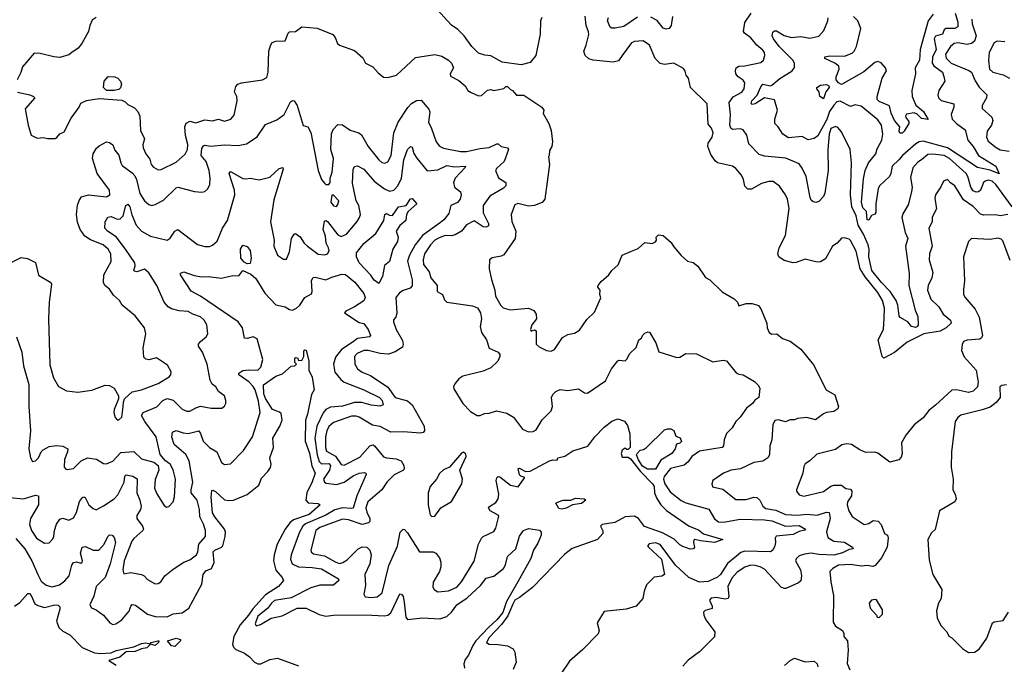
# Model space of a CAD drawing. Extents: x 1493970 to 1595317, y 729910 to 844791.
# Tile 148 of 256: x 1530930 to 1537442, y 783231 to 787492. Entities that reach past the tile are written whole.
import ezdxf

# ---------------------------------------------------------------- set-up
doc = ezdxf.new("R2010")
doc.units = 0

msp = doc.modelspace()

# ---------------------------------------------------------------- linework, layer by layer
at = {"layer": '0CON10XD'}
for points in [[(1534384.2, 787505.8), (1534374.2, 787485), (1534372.4, 787397.6), (1534343.8, 787255), (1534305, 787208.8), (1534245.9, 787194.1), (1534120.7, 787210.7), (1534045, 787252.5), (1534007, 787257), (1533965, 787271.2), (1533921.2, 787315), (1533870, 787385), (1533827.3, 787427.3), (1533785, 787455.7), (1533758.6, 787485), (1533649.5, 787605)], [(1531435, 787506.7), (1531410.3, 787489.7), (1531394.4, 787455), (1531385.5, 787414.5), (1531341.2, 787335), (1531316.6, 787303.4), (1531275.6, 787274.4), (1531255, 787260.8), (1531195, 787242.9), (1531155, 787245.8), (1531065, 787268.8), (1531025, 787270), (1530948.3, 787181.7), (1530937.7, 787142.3), (1530914, 787095)], [(1537464.7, 786205.3), (1537415, 786196), (1537385, 786203.3), (1537305, 786200), (1537285, 786206.1), (1537235, 786257.3), (1537171.7, 786301.7), (1537115, 786393.3), (1537085, 786413.3), (1537065, 786435.6), (1537039.2, 786425), (1537022.7, 786387.3), (1536985.6, 786334.4), (1536982.4, 786312.4), (1536992.7, 786242.7), (1536964.1, 786185.9), (1536963.6, 786155), (1536943.1, 786115), (1536963.4, 785995), (1536946.8, 785945), (1536943.9, 785905), (1536968.9, 785821.1), (1536962.5, 785785), (1536937.1, 785735), (1536933.3, 785703.3), (1536955.6, 785645), (1537008.5, 785595), (1537036.9, 785545), (1537085.7, 785505), (1537090, 785485), (1537056.7, 785455), (1537016.5, 785433.5), (1536908.6, 785415), (1536799.6, 785360.4), (1536715, 785292.5), (1536645, 785254.7), (1536633.9, 785265), (1536608.4, 785375), (1536642.1, 785445), (1536648, 785518), (1536648.7, 785585), (1536635, 785635.5), (1536605, 785688.6), (1536521.8, 785791.8), (1536488, 785845), (1536462.2, 785962.2), (1536425, 786032), (1536415, 786040.8), (1536385, 786050), (1536365, 786047.5), (1536336.2, 786015), (1536305, 785994.3), (1536258.8, 785911.2), (1536225, 785890.6), (1536205, 785890), (1536125, 785909.2), (1536065, 785887.1), (1536045, 785885.7), (1535985, 785901.2), (1535950, 785925), (1535944, 785945), (1535952.9, 785985), (1535993.5, 786065), (1536018.2, 786245), (1536008.6, 786305), (1535995.6, 786335), (1535955, 786392.5), (1535913, 786423), (1535885, 786422.5), (1535835, 786408.9), (1535768.8, 786371.2), (1535745, 786372), (1535725, 786392.5), (1535717.1, 786435), (1535702.5, 786465), (1535665, 786507.5), (1535645, 786523.8), (1535545, 786546), (1535528.3, 786558.3), (1535501.8, 786601.8), (1535480, 786655), (1535483.8, 786675), (1535509.7, 786715), (1535515.3, 786745), (1535505.4, 786775), (1535482.3, 786802.3), (1535477.1, 786935), (1535366.2, 787045), (1535352.5, 787105), (1535337.5, 787125), (1535331.7, 787151.7), (1535319.5, 787169.5), (1535255, 787204.2), (1535195, 787196.2), (1535165, 787202.5), (1535133.5, 787235), (1535094.6, 787324.6), (1535052.2, 787352.2), (1534995, 787348.2), (1534975, 787338.5), (1534914.7, 787255.3), (1534889.2, 787220.8), (1534855, 787211.9), (1534722, 787225), (1534694.4, 787234.4), (1534669.5, 787255), (1534660, 787285), (1534675.8, 787324.2), (1534693.3, 787395), (1534692, 787412), (1534675.5, 787455), (1534668.8, 787515)], [(1535015, 787510), (1534925, 787448.2), (1534867.1, 787437.1), (1534845, 787436.7), (1534835, 787442.9), (1534817.4, 787485), (1534825, 787506.2)], [(1535246.8, 787513.2), (1535238.8, 787455), (1535225.3, 787434.7), (1535205, 787430.4), (1535186.5, 787436.5), (1535145, 787487.1), (1535105, 787509.3)], [(1537494.3, 786255), (1537385, 786402.9), (1537360.9, 786425), (1537335, 786431.6), (1537315.3, 786424.7), (1537304.6, 786415), (1537293.5, 786386.5), (1537285, 786365.8), (1537271.2, 786355), (1537255, 786352.3), (1537235, 786361.2), (1537219.2, 786385), (1537201, 786455), (1537190.2, 786475), (1537078.6, 786575), (1537044.1, 786594.1), (1536966, 786604), (1536935, 786600.4), (1536895, 786565.6), (1536868.7, 786551.3), (1536837.2, 786512.8), (1536820.5, 786449.5), (1536831.5, 786385), (1536827.5, 786355), (1536805, 786268.8), (1536770.7, 786209.3), (1536764.6, 786185), (1536786.2, 786086.2), (1536804.4, 786045), (1536788.8, 785995), (1536812.8, 785815), (1536811.2, 785735), (1536852.5, 785572.5), (1536870.2, 785529.8), (1536872.5, 785475), (1536866.7, 785463.3), (1536855, 785458.2), (1536827.1, 785465), (1536804.4, 785495), (1536752.7, 785522.7), (1536745.3, 785535.3), (1536737.7, 785605), (1536725.8, 785635.8), (1536687.4, 785695), (1536628.9, 785755), (1536565, 785833.6), (1536545.2, 785925.2), (1536546.9, 785975), (1536541.2, 786005), (1536510.6, 786075), (1536475.1, 786135), (1536462.2, 786195), (1536433.9, 786255), (1536425.2, 786335), (1536430, 786545), (1536422.7, 786635), (1536365, 786750), (1536340.7, 786780.7), (1536325, 786785.3), (1536295, 786773.5), (1536282.4, 786735), (1536274.8, 786634.8), (1536277.6, 786495), (1536255.2, 786345), (1536245, 786322.7), (1536215, 786291.1), (1536195, 786283.2), (1536177.4, 786287.4), (1536165, 786299.2), (1536157.9, 786317.9), (1536131.9, 786455), (1536105, 786511.8), (1536085, 786539.6), (1535996.2, 786576.2), (1535855, 786590.5), (1535820.4, 786600.4), (1535752.4, 786672.4), (1535738.1, 786728.1), (1535714.5, 786764.5), (1535695, 786770), (1535645, 786766.4), (1535632.5, 786775), (1535626.3, 786795), (1535631.3, 786865), (1535621.9, 786945), (1535647.5, 786982.5), (1535705, 787012.8), (1535720.2, 787035), (1535724.7, 787075), (1535715, 787091.5), (1535680.5, 787115), (1535665.4, 787135), (1535663.1, 787155), (1535668.9, 787175), (1535685, 787186.1), (1535725, 787188.2), (1535830.9, 787209.1), (1535848.1, 787225), (1535857.5, 787255), (1535855.4, 787275), (1535845, 787291.1), (1535804.4, 787324.4), (1535765, 787371.5), (1535723.3, 787403.3), (1535716.7, 787415), (1535726.3, 787473.7), (1535767.5, 787535)], [(1537115.8, 787535), (1537134.2, 787475), (1537133.3, 787445), (1537115.2, 787434.8), (1537055, 787433.8), (1537044.7, 787425.3), (1537033.1, 787396.9), (1536987.1, 787382.9), (1536976.7, 787365), (1536990, 787295), (1536965.6, 787245), (1536964.1, 787205), (1536975, 787188.3), (1537031.8, 787145), (1537042.3, 787117.7), (1537048.6, 787085), (1537008.2, 787025), (1537001.5, 786995), (1537006.5, 786975), (1537025, 786957.5), (1537106.9, 786936.9), (1537108.2, 786915), (1537089.7, 786865), (1537097.1, 786835), (1537125, 786806.2), (1537182.2, 786765), (1537200.6, 786695), (1537235.9, 786655), (1537270.3, 786595), (1537385, 786523.8), (1537406.6, 786473.4), (1537347.5, 786497.5), (1537265, 786514.2), (1537065, 786644.9), (1536905, 786688.6), (1536879.4, 786685), (1536857.4, 786672.6), (1536767.5, 786595), (1536745, 786565.9), (1536699.4, 786525), (1536691.5, 786475), (1536682.2, 786455), (1536615.4, 786395), (1536606.7, 786373.3), (1536592.9, 786275), (1536592.9, 786217.1), (1536585, 786206.2), (1536562.3, 786197.7), (1536545, 786166.7), (1536535, 786168.8), (1536529.2, 786225), (1536505, 786248.8), (1536498.2, 786285), (1536509.5, 786440.5), (1536521.2, 786495), (1536543.8, 786546.2), (1536591.4, 786605), (1536601.3, 786638.7), (1536631.2, 786695), (1536637.3, 786735), (1536630.4, 786795), (1536605, 786829.4), (1536495, 786920), (1536455, 786929.2), (1536425, 786918.1), (1536355, 786954.6), (1536335, 786948.8), (1536313.1, 786926.9), (1536285.7, 786884.3), (1536268.3, 786831.7), (1536208.2, 786725), (1536185, 786706), (1536145, 786698.8), (1536105, 786720), (1536015, 786711.2), (1535976.1, 786736.1), (1535946.7, 786785), (1535924, 786805), (1535924.4, 786835), (1535941.5, 786895), (1535922.2, 786962.2), (1535855, 786975.2), (1535795, 786937.1), (1535775, 786932.6), (1535768.2, 786938.2), (1535771, 786955), (1535806.3, 786993.7), (1535831.3, 787048.7), (1535845, 787065.4), (1535895, 787055.5), (1535905, 787058.8), (1535956.2, 787103.8), (1536037.5, 787155), (1536054.5, 787175.5), (1536054.5, 787205), (1536042.1, 787225), (1535951.6, 787315), (1535914.6, 787365), (1535906.5, 787385), (1535910, 787410), (1535921.1, 787418.9), (1535935, 787418.9), (1535985, 787388.2), (1536035, 787374.2), (1536095, 787381.7), (1536155, 787370.5), (1536215, 787382.8), (1536248.3, 787421.7), (1536274.1, 787485), (1536277.1, 787505)], [(1536971.3, 787528.7), (1536938.6, 787485), (1536884.7, 787295), (1536880.4, 787225), (1536851.9, 787175), (1536854.6, 787135), (1536828.9, 787025), (1536831.6, 786985), (1536857, 786927), (1536906.2, 786885), (1536937.5, 786832.5), (1536895, 786839.7), (1536865, 786867.5), (1536845, 786876), (1536795, 786866.9), (1536788.5, 786855), (1536790.8, 786845), (1536809.5, 786819.5), (1536810.8, 786805), (1536778.6, 786755), (1536765, 786742.9), (1536751.4, 786741.4), (1536747.2, 786755), (1536751.2, 786785), (1536715.5, 786825), (1536694.4, 786875), (1536683, 786923), (1536615, 786951.1), (1536601.3, 786965), (1536601.1, 786985), (1536634.2, 787105), (1536662.9, 787155), (1536655, 787174.4), (1536626.6, 787206.6), (1536605.6, 787215.6), (1536585, 787209.5), (1536511.5, 787148.5), (1536365, 787064.5), (1536344.1, 787074.1), (1536330, 787095), (1536330.3, 787115), (1536350, 787165), (1536347.2, 787185), (1536320.9, 787205), (1536254.5, 787235), (1536255, 787246), (1536287.4, 787252.6), (1536385, 787250.2), (1536435, 787271.9), (1536449.7, 787285), (1536463.4, 787315), (1536492.2, 787435), (1536472.4, 787485), (1536445, 787514.3)], [(1537227.3, 787495), (1537230, 787465), (1537255.2, 787385), (1537245, 787350.9), (1537225, 787335.3), (1537195, 787328.4), (1537135, 787338.3), (1537109.4, 787335), (1537085, 787314.7), (1537053.7, 787265), (1537057.6, 787237.6), (1537090.9, 787205), (1537207.3, 787157.3), (1537224.4, 787145), (1537248.6, 787088.6), (1537275, 787045.8), (1537325.7, 786995), (1537324, 786975), (1537296, 786925), (1537295.8, 786905), (1537358.8, 786848.8), (1537366.2, 786825), (1537357.7, 786795), (1537328.2, 786755), (1537322.7, 786715), (1537335, 786690), (1537387.6, 786647.6), (1537415, 786631.3), (1537473.1, 786623.1)], [(1532577.3, 787285), (1532587.9, 787322.1), (1532599.5, 787340.5), (1532625, 787350.2), (1532685, 787353.1), (1532705, 787403.3), (1532715, 787412), (1532755, 787414.2), (1532795, 787445.5), (1532896.3, 787436.3), (1533001.2, 787395), (1533015.6, 787375.6), (1533031.2, 787335), (1533045, 787324), (1533145, 787288.8), (1533199.1, 787239.1), (1533216.7, 787205), (1533265, 787180), (1533300.2, 787140.2), (1533335, 787111.9), (1533365, 787110.6), (1533422.5, 787125), (1533547.9, 787242.1), (1533675, 787262.5), (1533720.7, 787250.7), (1533765.5, 787225.5), (1533786.7, 787205), (1533798.8, 787175), (1533777.5, 787135), (1533780, 787120), (1533835, 787090), (1533875.9, 787055.9), (1533893.3, 787025), (1533915, 787010), (1533965, 786990), (1533985, 786991.2), (1534023.9, 787026.1), (1534045, 787030), (1534066.1, 787023.9), (1534131.7, 787038.3), (1534145, 787050), (1534155, 787050), (1534175, 787030), (1534190, 787025), (1534215, 786992.5), (1534263.9, 786993.9), (1534382.5, 786915), (1534396.7, 786895), (1534393, 786873), (1534430, 786805), (1534445, 786760), (1534453.8, 786685), (1534450, 786655), (1534433, 786627), (1534432.5, 786595), (1534426.7, 786585), (1534433.8, 786535), (1534403.3, 786305), (1534385, 786283.3), (1534335, 786262.9), (1534295, 786258.6), (1534225, 786276.7), (1534205, 786268), (1534180.6, 786205), (1534185, 786157.5), (1534210.8, 786095), (1534206.9, 786045), (1534131.7, 785938.3), (1534115, 785928.5), (1534055, 785918), (1534037.5, 785905), (1534034.6, 785845), (1534049.6, 785775), (1534072, 785705), (1534076.2, 785665), (1534112.4, 785602.4), (1534127.7, 785587.7), (1534173.8, 785573.8), (1534295, 785585.7), (1534329.1, 785569.1), (1534345.8, 785545), (1534348, 785515), (1534316.2, 785475), (1534307.5, 785445), (1534313.6, 785433.6), (1534335, 785442.5), (1534345.9, 785435.9), (1534345, 785346.7), (1534365, 785329.4), (1534414.7, 785304.7), (1534445, 785300), (1534467, 785313), (1534519.7, 785390.3), (1534555, 785410.8), (1534599.7, 785420.3), (1534631.2, 785438.8), (1534680.5, 785509.5), (1534731.1, 785558.9), (1534773.6, 785653.6), (1534766, 785675), (1534768, 785705), (1534753.1, 785723.1), (1534755.6, 785735), (1534775, 785762.5), (1534826.9, 785805), (1534845.8, 785835), (1534887.4, 785872.6), (1534913.4, 785936.6), (1534975, 785962.5), (1535021.1, 785978.9), (1535065, 786020), (1535113.6, 786013.6), (1535135, 786023.3), (1535142.5, 786035), (1535140, 786055), (1535155, 786070), (1535185.9, 786065.9), (1535239.3, 786019.3), (1535255, 785990), (1535304.3, 785934.3), (1535346.4, 785896.4), (1535385, 785886.7), (1535415, 785862.5), (1535465, 785787.5), (1535495, 785772.5), (1535575, 785693.3), (1535655, 785646.7), (1535677.5, 785625), (1535685, 785600), (1535735, 785616.7), (1535775, 785616.7), (1535815, 785603.3), (1535831.7, 785581.7), (1535871.2, 785485), (1535874, 785455), (1535886.7, 785425), (1535905, 785413.8), (1535937.5, 785415), (1535974.3, 785384.3), (1536025, 785367.5), (1536095, 785314), (1536179.7, 785209.7), (1536262.5, 785045), (1536321.2, 785011.2), (1536345.7, 784934.3), (1536339.7, 784920.3), (1536315, 784902.5), (1536265, 784896), (1536245, 784887.5), (1536192.7, 784847.3), (1536135, 784863.3), (1536073.6, 784856.4), (1536055, 784847.5), (1536025, 784847.5), (1535995, 784833.8), (1535945, 784846.2), (1535925, 784842.5), (1535910, 784815), (1535903.1, 784715), (1535891.1, 784675), (1535888.6, 784615), (1535878, 784595), (1535845.4, 784574.6), (1535785, 784565.7), (1535697.9, 784522.1), (1535635, 784514.3), (1535585, 784494), (1535513.8, 784445), (1535506.7, 784425), (1535512.5, 784405), (1535579.7, 784389.7), (1535665, 784321.4), (1535735, 784319.6), (1535784.1, 784335.9), (1535804.1, 784334.1), (1535825, 784316.5), (1535845.7, 784275.7), (1535865, 784260), (1535930.1, 784250.1), (1535995, 784220.6), (1536073, 784217), (1536135, 784223.3), (1536205, 784217.7), (1536265, 784237.3), (1536283.3, 784233.3), (1536290, 784195), (1536265.5, 784105.5), (1536275, 784070), (1536314.7, 784044.7), (1536385, 784037.5), (1536437.5, 784005), (1536442.5, 783995), (1536415, 783990.8), (1536371.3, 783968.7), (1536315, 783951.4), (1536215, 783956.2), (1536165, 783964.7), (1536120.9, 783959.1), (1536085, 783947.1), (1536065, 783928.1), (1536060.8, 783915), (1536092.7, 783855), (1536100, 783815), (1536096.7, 783783.3), (1536080.6, 783769.4), (1535997.6, 783732.4), (1535985, 783731.5), (1535965, 783740.9), (1535855, 783859.4), (1535826.2, 783876.2), (1535795, 783884.7), (1535764.2, 783885.8), (1535725, 783872), (1535675, 783839.3), (1535640.5, 783800.5), (1535613.5, 783745), (1535618.9, 783681.1), (1535614.5, 783665.5), (1535595, 783661.5), (1535535, 783671.8), (1535502.5, 783667.5), (1535492.7, 783655), (1535509.5, 783615), (1535509.5, 783600.5), (1535463.2, 783586.8), (1535452.5, 783575), (1535454.4, 783555), (1535468.1, 783525), (1535528.2, 783445), (1535525, 783411.4), (1535425.8, 783314.2), (1535351.7, 783258.3), (1535315, 783218)], [(1537445, 787345.6), (1537395, 787350.8), (1537375, 787340), (1537341.9, 787275), (1537336.8, 787223.2), (1537343.9, 787165), (1537365.3, 787145.3), (1537435, 787127.8), (1537475, 787105.7)], [(1530915, 787012.9), (1530997.5, 786995), (1531022.5, 786985), (1531030, 786975), (1530967, 786903), (1530986.2, 786795), (1531005, 786730), (1531045, 786710), (1531085, 786713.3), (1531115, 786706.7), (1531165, 786707.5), (1531175, 786712.5), (1531195, 786737.5), (1531225, 786750), (1531269.7, 786840.3), (1531324.2, 786915), (1531335, 786940), (1531371.6, 786958.4), (1531455, 786970.9), (1531605, 786959.7), (1531628.3, 786948.3), (1531645, 786930.8), (1531689.8, 786909.8), (1531710.6, 786885), (1531724.5, 786855), (1531729.6, 786759.6), (1531755.4, 786705), (1531745.3, 786665), (1531746.8, 786645), (1531764.6, 786605), (1531790, 786570), (1531800.5, 786535), (1531815, 786517.1), (1531845, 786500.8), (1531865, 786502.9), (1531965, 786549.5), (1532025, 786604.2), (1532040, 786635), (1532042.2, 786667.8), (1532026.6, 786726.6), (1532022.3, 786785), (1532030.7, 786809.3), (1532055, 786822.4), (1532095, 786811.4), (1532155, 786829.9), (1532205.3, 786824.7), (1532245, 786834.4), (1532285, 786822.5), (1532327.5, 786835), (1532348.8, 786861.2), (1532368.8, 786955), (1532366.7, 786985), (1532350, 787015), (1532359.3, 787050.7), (1532372.5, 787065), (1532397.5, 787075), (1532535, 787094.7), (1532565, 787110), (1532573.9, 787146.1), (1532577.3, 787285)], [(1531505, 787023.2), (1531483.5, 787045), (1531489.1, 787085), (1531515, 787116.9), (1531558.8, 787115), (1531578.6, 787105), (1531596.5, 787085), (1531602.7, 787065), (1531597.3, 787042.7), (1531585, 787031.5), (1531555, 787024.7), (1531505, 787023.2)], [(1536245, 786968.1), (1536221.2, 786985), (1536217.7, 787015), (1536200.8, 787035), (1536201.2, 787045), (1536225, 787058.9), (1536265, 787064.2), (1536281.3, 787055), (1536283.5, 787045), (1536261.6, 787015), (1536245, 786968.1)], [(1530855, 785877.5), (1530940.7, 785919.3), (1530982.5, 785912.5), (1531035, 785886.7), (1531055, 785803.3), (1531135.6, 785755.6), (1531141.2, 785745), (1531124.6, 785625), (1531119.6, 785515), (1531130.3, 785210.3), (1531154, 785125), (1531186.4, 785066.4), (1531238.8, 785038.8), (1531315, 785029.2), (1531407, 785043), (1531495, 785076), (1531525, 785073.8), (1531555.9, 785055.9), (1531583.8, 785005), (1531583.8, 784985), (1531555.7, 784915), (1531553.1, 784895), (1531561.7, 784861.7), (1531575, 784846.7), (1531585, 784846.2), (1531605, 784863.8), (1531614.3, 784935.7), (1531615.7, 784964.3), (1531624.2, 784985.8), (1531675, 785031.2), (1531735, 785046.2), (1531845, 785087.1), (1531919.5, 785130.5), (1531930.6, 785145), (1531930.9, 785165), (1531907.6, 785207.6), (1531835, 785256.2), (1531785, 785243.3), (1531765, 785247.5), (1531751.7, 785261.7), (1531746.1, 785323.9), (1531763.8, 785415), (1531756.1, 785456.1), (1531693.9, 785533.9), (1531606.7, 785605), (1531590, 785635), (1531551.4, 785671.4), (1531525, 785710), (1531494, 785735), (1531484.3, 785754.3), (1531487.1, 785805), (1531535.3, 785894.7), (1531533.3, 785945), (1531515, 785975.8), (1531482.9, 786005), (1531397.4, 786037.4), (1531361.7, 786061.7), (1531329.7, 786105), (1531313.4, 786153.4), (1531305.3, 786205), (1531313.2, 786266.8), (1531323, 786297), (1531339.8, 786320.2), (1531385, 786334.6), (1531505, 786322.1), (1531525.5, 786335), (1531524.6, 786365), (1531442.7, 786475), (1531412.1, 786575), (1531416.5, 786605), (1531437.5, 786642.5), (1531455, 786658), (1531505, 786684), (1531525, 786680.8), (1531546, 786665), (1531558.8, 786628.8), (1531586.6, 786596.6), (1531598.5, 786545), (1531608.5, 786528.5), (1531675, 786479.1), (1531690.9, 786460.9), (1531703.1, 786435), (1531725, 786344.4), (1531755, 786295.6), (1531785, 786270), (1531805, 786264.4), (1531825, 786269.5), (1531881.2, 786298.8), (1531965, 786380.8), (1531975, 786384.3), (1532086.4, 786356.4), (1532135, 786351.9), (1532155, 786355.8), (1532175, 786374.2), (1532187.3, 786402.7), (1532190, 786445), (1532182.7, 786495), (1532162.5, 786555), (1532131.1, 786595), (1532135, 786641.2), (1532145, 786658.5), (1532155, 786663.6), (1532195, 786655.6), (1532285, 786664), (1532375, 786661.6), (1532429.1, 786670.9), (1532501, 786719), (1532555, 786799.4), (1532629.7, 786830.3), (1532679.2, 786865), (1532720.3, 786949.7), (1532735, 786958.1), (1532745.6, 786955), (1532765.4, 786925), (1532805, 786793.8), (1532835, 786783.3), (1532855, 786746.2), (1532904.8, 786494.8), (1532925, 786436), (1532945, 786411.2), (1532955, 786403.3), (1532975, 786402.5), (1532983.3, 786416.7), (1532982.9, 786445), (1532995.6, 786485), (1533006, 786575), (1532987.5, 786635), (1532992.5, 786737.5), (1533002.8, 786767.2), (1533035, 786800), (1533065, 786797.8), (1533115, 786762.2), (1533173.3, 786743.3), (1533190.8, 786730.8), (1533235, 786654.3), (1533305, 786565.8), (1533325, 786548.6), (1533345, 786543.1), (1533365, 786552.5), (1533386.7, 786595), (1533404.2, 786745), (1533432.1, 786815), (1533497.6, 786912.4), (1533521.7, 786938.3), (1533555, 786957.5), (1533585, 786960.9), (1533635, 786901.1), (1533643.2, 786883.2), (1533633.9, 786815), (1533654.1, 786774.1), (1533684.3, 786684.3), (1533706.9, 786656.9), (1533733.1, 786643.1), (1533845, 786620.4), (1533885, 786620.3), (1533975, 786641.2), (1534035, 786646.8), (1534085, 786672.4), (1534095, 786671.6), (1534115, 786654), (1534155, 786645.4), (1534163.3, 786635), (1534135, 786554.3), (1534085, 786511.4), (1534076.7, 786495), (1534096.4, 786446.4), (1534144.5, 786415), (1534145.5, 786395), (1534130.7, 786379.3), (1534038.8, 786325), (1533995.3, 786264.7), (1533994.7, 786215), (1534031.4, 786145), (1534030.8, 786129.2), (1534015, 786121.5), (1533995, 786122.5), (1533935, 786161.8), (1533884.1, 786135.9), (1533852.8, 786095), (1533810.2, 786069.8), (1533785, 786063), (1533743.3, 786065), (1533705, 786051.1), (1533675, 786034.6), (1533646.5, 786005), (1533607.6, 785945), (1533597.5, 785905), (1533601.6, 785875), (1533637.2, 785825), (1533649.1, 785785), (1533690, 785735), (1533691.2, 785695), (1533727.1, 785675), (1533739.4, 785639.4), (1533754.6, 785624.6), (1533925, 785601.3), (1533957.1, 785587.1), (1533976.6, 785555), (1533985.2, 785515), (1533976.3, 785465), (1533983.3, 785425), (1534017.8, 785375), (1534035, 785320), (1534095, 785294), (1534105, 785280), (1534105.4, 785265), (1534092.9, 785235), (1534045, 785190.7), (1533995, 785168.8), (1533860.5, 785135), (1533835, 785118.3), (1533808, 785085), (1533800, 785065), (1533802.2, 785052.2), (1533861.1, 784955), (1533911.7, 784901.7), (1533956.1, 784876.1), (1533975.4, 784874.6), (1534005, 784889.2), (1534035, 784890), (1534082.6, 784907.4), (1534151.5, 784891.5), (1534194.7, 784864.7), (1534255, 784785.8), (1534295, 784767.5), (1534325, 784769.2), (1534345, 784781.2), (1534385, 784848), (1534445, 784906.7), (1534454, 784935), (1534448, 784995), (1534455.8, 785015), (1534474.6, 785035.4), (1534505, 785048.6), (1534555, 785041.5), (1534625, 785051.4), (1534665, 785026.2), (1534685, 785023.8), (1534805, 785105.5), (1534842.9, 785185), (1534885, 785236.7), (1534895, 785242.5), (1534935, 785237.5), (1534945, 785247.5), (1534966, 785285), (1535007.5, 785325), (1535024.2, 785375.8), (1535043.3, 785386.7), (1535048.8, 785405), (1535065, 785420), (1535085, 785428.8), (1535095, 785426.2), (1535136.2, 785356.2), (1535155.8, 785295.8), (1535275, 785260), (1535295, 785261.2), (1535335, 785286), (1535405, 785283.3), (1535515, 785230.8), (1535582, 785242), (1535605, 785236), (1535668.7, 785158.7), (1535685, 785149.2), (1535715, 785143.8), (1535789.5, 785099.5), (1535816, 785075), (1535824.2, 785055), (1535818.9, 784995), (1535792.2, 784977.8), (1535775.5, 784954.5), (1535737.5, 784925), (1535695.7, 784865), (1535666.9, 784835), (1535642.9, 784795), (1535604.1, 784755.9), (1535588.5, 784715), (1535584.5, 784675.5), (1535576, 784665), (1535425, 784640.5), (1535375.6, 784605), (1535350.1, 784569.9), (1535325, 784547.7), (1535234.6, 784525), (1535191.7, 784471.7), (1535187.6, 784455), (1535195.8, 784425), (1535231.7, 784371.7), (1535304.8, 784314.8), (1535335, 784298.7), (1535486.6, 784256.6), (1535525, 784192.1), (1535552.5, 784172.5), (1535585, 784170), (1535695, 784190.6), (1535855, 784185.9), (1535905, 784179.1), (1535995, 784144), (1536085, 784147.5), (1536127.1, 784125), (1536123.3, 784116.7), (1536085, 784109.8), (1536045, 784088.9), (1535932.8, 784077.2), (1535926, 784065), (1535929.2, 784035), (1535924.3, 784015), (1535910, 783985), (1535896.4, 783973.6), (1535725, 783978.7), (1535700.2, 783969.8), (1535670, 783945), (1535612, 783898), (1535565, 783825.4), (1535545, 783806.5), (1535482.2, 783777.8), (1535425, 783773.2), (1535355.5, 783805.5), (1535267.1, 783887.1), (1535165, 784023.8), (1535135, 784033.9), (1535092, 784028), (1535082.9, 784015), (1535087.5, 784005), (1535174.3, 783925), (1535193.3, 783825), (1535175.7, 783814.3), (1535125, 783806.2), (1535074.5, 783755.5), (1535058.9, 783715), (1535050.6, 783665), (1535006.7, 783615), (1534940, 783595), (1534795, 783580.8), (1534748.9, 783505), (1534761.2, 783455), (1534755, 783433.3)], [(1530910, 785395), (1530943.8, 785295), (1530955.4, 785205), (1530990.6, 785080.6), (1530990.6, 784935), (1531001.1, 784775), (1530991.1, 784655), (1531002, 784595), (1531015, 784572.5), (1531035, 784576.2), (1531054, 784595), (1531071.9, 784635), (1531085, 784648.6), (1531125, 784670.8), (1531172.7, 784677.3), (1531215, 784674), (1531248, 784655), (1531247.1, 784635), (1531227.5, 784585), (1531224.2, 784535), (1531235, 784520), (1531245, 784518), (1531285, 784526.2), (1531336.7, 784575), (1531377.5, 784595), (1531438, 784588), (1531485, 784558.8), (1531505, 784556), (1531545, 784573.3), (1531598, 784632), (1531685, 784636.6), (1531735, 784588.5), (1531817.4, 784567.4), (1531846.2, 784545), (1531849.5, 784515), (1531826.4, 784453.6), (1531820.8, 784395), (1531836.8, 784356.8), (1531885, 784280), (1531900.7, 784270.7), (1531916.4, 784273.6), (1531944.1, 784305.9), (1531953.1, 784336.9), (1531961.1, 784455), (1531945, 784516.7), (1531925, 784553.3), (1531895, 784576.7), (1531858.7, 784618.7), (1531831.8, 784735), (1531756.6, 784835), (1531735.4, 784875), (1531746.9, 784895), (1531837.1, 784932.9), (1531877.1, 784975), (1531905, 784987.6), (1531945, 784976.1), (1532005, 784917.3), (1532035, 784904.6), (1532056.2, 784905), (1532095, 784927.3), (1532125, 784936.4), (1532195.7, 784924.3), (1532255, 784923.8), (1532267.5, 784925), (1532285, 784937.5), (1532293.3, 784955), (1532293.8, 784975), (1532283.8, 785005), (1532245.4, 785035.4), (1532226.9, 785065), (1532203.2, 785083.2), (1532188.8, 785108.8), (1532170.8, 785215), (1532140, 785295), (1532112.9, 785335), (1532112.4, 785347.6), (1532125, 785364.3), (1532164.2, 785395), (1532174.4, 785415), (1532167.5, 785475), (1532149.1, 785505), (1532125, 785527.5), (1532075, 785544.6), (1532045, 785563.9), (1531985, 785566.8), (1531935, 785581.1), (1531912, 785595), (1531885.5, 785625.5), (1531837.4, 785735), (1531785, 785818.9), (1531755, 785843.8), (1531705, 785824.8), (1531689.5, 785829.5), (1531685.5, 785835), (1531692.9, 785865), (1531690.8, 785885), (1531630.9, 785975), (1531567.8, 786057.8), (1531510, 786095), (1531492.3, 786115), (1531495.4, 786155), (1531512.1, 786187.9), (1531535, 786191.5), (1531575, 786173.5), (1531595, 786175.6), (1531614.6, 786195.4), (1531631.2, 786265), (1531645, 786273.3), (1531658.6, 786255), (1531672.4, 786202.4), (1531701.1, 786135), (1531736, 786095), (1531795, 786062), (1531905, 786034.3), (1531925, 786048), (1531955, 786094.2), (1531975.7, 786105.7), (1532105, 786005.6), (1532155, 785992.9), (1532185, 785993.1), (1532205, 786001.4), (1532235, 786029.2), (1532271.1, 786115), (1532304.6, 786165), (1532353.5, 786335), (1532350.4, 786365), (1532316, 786475), (1532325, 786489.2), (1532405, 786442.9), (1532425, 786439.2), (1532455, 786444), (1532514.1, 786434.1), (1532585, 786451.9), (1532645, 786507.5), (1532670, 786515), (1532672.5, 786505), (1532611.5, 786301.5), (1532588.2, 786155), (1532612.5, 786035), (1532610, 785995), (1532635, 785936.7), (1532675, 785908.8), (1532695, 785910), (1532715, 785957.5), (1532728.1, 786045), (1532745, 786073.8), (1532755, 786078), (1532785, 786057.1), (1532811.5, 786015), (1532834.4, 785994.4), (1532905, 785943.3), (1532945, 785937.1), (1532965.6, 785945), (1532976.2, 785965), (1532972.5, 785985), (1532956.1, 786015), (1532951.9, 786061.9), (1532937.1, 786105), (1532945, 786160), (1532955, 786164), (1532965, 786157.8), (1533035, 786069.2), (1533055, 786058.4), (1533091.2, 786075), (1533162.2, 786157.8), (1533177.6, 786185), (1533182.9, 786205), (1533171.8, 786265), (1533154.8, 786295), (1533131.2, 786411.2), (1533135, 786502.5), (1533145, 786521.2), (1533165, 786526), (1533205, 786504.2), (1533274.5, 786425), (1533343.1, 786375), (1533375, 786359.5), (1533405, 786365.6), (1533430.4, 786395), (1533454.7, 786445), (1533470, 786565), (1533495, 786633.8), (1533515, 786654), (1533525, 786648.8), (1533537.1, 786607.1), (1533556.6, 786576.6), (1533625, 786493.5), (1533695, 786499.7), (1533755, 786528.8), (1533805, 786520.4), (1533877.5, 786525), (1533876.4, 786515), (1533809.2, 786445), (1533798.8, 786415), (1533806, 786385), (1533845.6, 786355), (1533850.6, 786335), (1533842.2, 786305), (1533825.4, 786284.6), (1533781.4, 786265), (1533767.9, 786212.1), (1533735, 786170), (1533712, 786152), (1533595, 786064.7), (1533545.6, 786004.4), (1533508.4, 785935), (1533495.7, 785895), (1533525, 785772.5), (1533526.1, 785733.9), (1533512.3, 785717.7), (1533466.9, 785703.1), (1533442.6, 785687.4), (1533417.1, 785655), (1533423.3, 785555), (1533416.7, 785525), (1533402.5, 785507.5), (1533402.5, 785495), (1533419.5, 785445), (1533461.5, 785371.5), (1533466.9, 785345), (1533461.7, 785328.3), (1533412.8, 785297.2), (1533368.1, 785281.9), (1533313.5, 785286.5), (1533235, 785306.3), (1533205, 785305.9), (1533161.4, 785285), (1533143.5, 785265), (1533147.1, 785215), (1533164.5, 785185), (1533195, 785162.9), (1533250.4, 785140.4), (1533363.6, 785063.6), (1533413.8, 784995), (1533495, 784972.4), (1533525, 784946.3), (1533604.4, 784805), (1533608.1, 784775), (1533597.8, 784762.2), (1533581.7, 784758.3), (1533465, 784768.2), (1533384.7, 784764.7), (1533315, 784803.5), (1533262.4, 784812.4), (1533175, 784865.3), (1533155, 784871.4), (1533125, 784870.3), (1533005, 784830.3), (1532975, 784803.1), (1532960.9, 784775), (1532951.6, 784735), (1532953.2, 784663.2), (1532959.2, 784639.2), (1533017.5, 784607.5), (1533055, 784550.9), (1533075, 784546.9), (1533179.9, 784600.1), (1533246.2, 784676.2), (1533265, 784681.5), (1533275.9, 784675.9), (1533335, 784602.1), (1533355, 784594.7), (1533418.8, 784588.8), (1533451.9, 784575), (1533470.8, 784545), (1533473.6, 784525), (1533468.5, 784515), (1533405.6, 784484.4), (1533357.9, 784435), (1533324.5, 784385), (1533232.4, 784305), (1533220.2, 784265), (1533225.6, 784235.6), (1533245.9, 784195), (1533245.3, 784175), (1533236.7, 784165), (1533195, 784154.1), (1533105, 784186.4), (1533065, 784190.2), (1532915, 784134.8), (1532889.1, 784115), (1532855.4, 783985.4), (1532856.7, 783975), (1532872.1, 783962.1), (1532945, 783946.9), (1533020, 783905), (1533045, 783898.1), (1533066.6, 783903.4), (1533095, 783920.8), (1533167.2, 783992.8), (1533195, 784007.5), (1533225, 784005.5), (1533245.3, 783985.3), (1533253.8, 783955), (1533244.6, 783895), (1533213.3, 783825), (1533217.2, 783752.8), (1533206.7, 783695), (1533215, 783677.5), (1533255, 783672.9), (1533295, 783677.1), (1533326.4, 783703.6), (1533372.3, 783885), (1533428, 784012), (1533445.6, 784105), (1533465, 784124.2), (1533475, 784122.5), (1533495, 784100.8), (1533574.6, 783974.6), (1533665, 783974.2), (1533681.2, 783965), (1533707.1, 783935), (1533715.6, 783905), (1533714.4, 783875), (1533705.3, 783844.7), (1533663.6, 783773.6), (1533661.7, 783741.7), (1533670, 783725), (1533695, 783710), (1533765, 783715.5), (1533821.2, 783741.2), (1533851.8, 783775), (1533936.3, 783913.7), (1533964.6, 784025), (1533985, 784064.2), (1533996.2, 784075), (1534065, 784108), (1534078.5, 784131.5), (1534099.1, 784209.1), (1534095, 784216.5), (1534042.2, 784245), (1534031.1, 784265), (1534037.5, 784275), (1534079.1, 784300.9), (1534095.4, 784325), (1534098.7, 784355), (1534081.9, 784445), (1534085.6, 784464.4), (1534095, 784472), (1534105, 784470.6), (1534175, 784414.4), (1534225.6, 784404.4), (1534270, 784465), (1534245, 784474), (1534235, 784484.2), (1534227.5, 784525), (1534235, 784527.5), (1534275, 784506), (1534305, 784506.7), (1534433.3, 784575), (1534455, 784583.3), (1534485, 784580), (1534490, 784595), (1534535, 784607.5), (1534588.7, 784641.3), (1534638, 784658), (1534686.4, 784673.6), (1534734.3, 784735), (1534795, 784798.6), (1534845, 784838.6), (1534885, 784853.8), (1534928.8, 784838.8), (1534949.5, 784809.5), (1534965.8, 784755), (1534967.5, 784665), (1534955, 784650), (1534945, 784650), (1534935, 784660), (1534915, 784647.5), (1534906.7, 784625), (1534915, 784600), (1534955, 784600), (1534969.3, 784589.3), (1535034.8, 784505), (1535115.8, 784425), (1535125, 784406), (1535129, 784365), (1535140.4, 784330.4), (1535170, 784285), (1535207.5, 784247.5), (1535357.1, 784145), (1535419.5, 784119.5), (1535452.6, 784092.6), (1535580, 784055), (1535525, 784036.2), (1535432.6, 784047.4)], [(1533025, 786257.5), (1533035, 786270), (1533040, 786295), (1533005, 786332.5), (1532995, 786332.5), (1532987.5, 786285), (1533005, 786262), (1533025, 786257.5)], [(1533305, 785749.4), (1533275, 785769.3), (1533253.1, 785803.1), (1533175.5, 785885), (1533158.3, 785925), (1533158.2, 785951.8), (1533205, 786012.9), (1533285, 786079.4), (1533337.8, 786165), (1533345.6, 786204.4), (1533355, 786210.8), (1533375, 786199.6), (1533395, 786198.5), (1533435, 786255.6), (1533485.3, 786264.7), (1533515, 786307.8), (1533525, 786309.4), (1533557.1, 786275), (1533500, 786225), (1533489.2, 786205), (1533482.7, 786165), (1533445, 786130.8), (1533419.1, 786095), (1533433.6, 786055), (1533429.2, 786025), (1533398.1, 785975), (1533376, 785894), (1533343.7, 785866.3), (1533329.6, 785795), (1533305, 785749.4)], [(1532435, 785879.4), (1532415, 785888.9), (1532392.3, 785915), (1532390.8, 785975), (1532405, 786002.5), (1532435, 785993.3), (1532455, 785967.5), (1532461.9, 785915), (1532455, 785880), (1532435, 785879.4)], [(1537431, 786031), (1537421.8, 786041.8), (1537401.5, 786048.5), (1537345, 786039.6), (1537224.4, 786045.6), (1537205, 786026.7), (1537172.5, 785925), (1537178.9, 785765), (1537170.9, 785709.1), (1537172.5, 785675), (1537182, 785655), (1537248.7, 785578.7), (1537275.8, 785525), (1537296.5, 785405), (1537291.3, 785388.7), (1537279.1, 785380.9), (1537195, 785373.3), (1537170.8, 785365), (1537161.8, 785345), (1537158.8, 785305), (1537175, 785263.1), (1537255.2, 785175.2), (1537268.6, 785095), (1537265.3, 785065), (1537235, 785037.3), (1537205, 785027.3), (1537125, 785046.2), (1537095, 785042.8), (1536986.2, 784945), (1536941.8, 784908.2), (1536905, 784861.2), (1536846.4, 784813.6), (1536789.2, 784745), (1536761.2, 784695), (1536765.7, 784624.3), (1536759.1, 784600.9), (1536745, 784582), (1536685, 784568), (1536605, 784626.9), (1536585, 784632.5), (1536525, 784631.4), (1536485, 784649.4), (1536430, 784685), (1536397.4, 784687.4), (1536367.6, 784682.4), (1536325, 784651.4), (1536200.9, 784619.1), (1536154.5, 784575.5), (1536125, 784557.1), (1536115, 784537.5), (1536109.2, 784495), (1536066.7, 784385), (1536066.7, 784375), (1536085, 784352), (1536115, 784342), (1536245, 784373.6), (1536295, 784408.6), (1536315, 784415.6), (1536365, 784414.7), (1536393, 784393), (1536425, 784388.2), (1536432.4, 784375), (1536431.1, 784345), (1536404, 784305), (1536401.8, 784285), (1536413.4, 784245), (1536435, 784208.6), (1536515, 784155.6), (1536545, 784161.5), (1536575, 784181.4), (1536607, 784177), (1536626.1, 784156.1), (1536650, 784095), (1536670, 784085), (1536672.5, 784065), (1536667.5, 784005), (1536630, 783935), (1536586.4, 783883.6), (1536571.5, 783878.5), (1536535, 783883.9), (1536495, 783879.6), (1536425, 783891.2), (1536345, 783886.2), (1536306.7, 783865), (1536288.1, 783845), (1536294.4, 783775), (1536312.5, 783685), (1536308.9, 783508.9), (1536325, 783482), (1536371.2, 783455), (1536380, 783435), (1536380, 783415), (1536405, 783386.7), (1536409.2, 783325), (1536402.9, 783237.1), (1536420.9, 783195)], [(1537480.6, 785900.6), (1537431, 786031)], [(1530865, 784334.2), (1530955.5, 784325.5), (1531035, 784350), (1531054.4, 784344.4), (1531053.8, 784285), (1531001.6, 784195), (1530995.3, 784155), (1531008.9, 784115), (1531041.5, 784065), (1531095, 784030.8), (1531125, 784033.3), (1531148.6, 784061.4), (1531156.4, 784075), (1531159.6, 784115), (1531173.1, 784156.9), (1531195, 784191.4), (1531215, 784197.1), (1531255, 784183.1), (1531285, 784199.2), (1531305, 784234), (1531325, 784307.5), (1531345, 784334.4), (1531355, 784338.6), (1531363.3, 784333.3), (1531387.5, 784285), (1531415, 784260.5), (1531435, 784251.9), (1531485, 784277.5), (1531555, 784325.5), (1531578.2, 784351.8), (1531599.8, 784390.2), (1531620.8, 784435), (1531625, 784473.8), (1531635, 784483.3), (1531678, 784475), (1531707.3, 784457.3), (1531704.7, 784365), (1531725.2, 784315), (1531732.9, 784275), (1531730, 784255), (1531705.4, 784215), (1531703.9, 784195), (1531741.5, 784145), (1531748.5, 784125), (1531745, 784114.6), (1531685, 784062.9), (1531672.2, 784045), (1531621.8, 783915), (1531611.2, 783855), (1531618.3, 783828.3), (1531665, 783837.3), (1531735, 783825.5), (1531754.3, 783815), (1531775, 783791.9), (1531825, 783762.9), (1531845, 783764.4), (1531864.5, 783775.5), (1531890, 783815), (1531945, 783858.9), (1532015, 783907.1), (1532055, 783921.8), (1532100.4, 783955), (1532108.9, 783975), (1532114, 784025), (1532158.6, 784075), (1532158.2, 784115), (1532146.2, 784156.2), (1532121.6, 784205), (1532118.9, 784255), (1532103.7, 784315), (1532064.8, 784365), (1532063, 784385), (1532076, 784435), (1532051, 784575), (1532028.4, 784618.4), (1531950.7, 784685), (1531937.1, 784732.9), (1531941.4, 784765), (1531965, 784776.9), (1532010.7, 784760.7), (1532045, 784756.6), (1532115, 784774), (1532126.9, 784756.9), (1532143.8, 784705), (1532185, 784664.6), (1532234.4, 784635), (1532265, 784564.3), (1532285, 784551.9), (1532325, 784555.8), (1532410, 784645), (1532470.6, 784735), (1532520, 784895), (1532510.1, 784970.1), (1532488.2, 785045), (1532475, 785067.4), (1532445, 785098.4), (1532378.6, 785145), (1532378.6, 785155), (1532406.8, 785173.2), (1532445, 785178.5), (1532503.9, 785176.1), (1532524.6, 785195.4), (1532537.5, 785245), (1532501.5, 785381.5), (1532475, 785396.1), (1532435, 785384.5), (1532417.5, 785387.5), (1532404.3, 785454.3), (1532376, 785495), (1532125, 785664.4), (1532065, 785698), (1531993.5, 785805), (1531993.7, 785816.3), (1532015, 785826.1), (1532085, 785801.4), (1532135, 785792.5), (1532175.7, 785794.3), (1532265, 785783.5), (1532338.9, 785801.1), (1532380, 785800), (1532405, 785833.3), (1532459.2, 785809.2), (1532491.9, 785781.9), (1532550.4, 785685), (1532625, 785607.7), (1532685, 785593.1), (1532715, 785575.6), (1532735, 785572.9), (1532761.4, 785585), (1532782.9, 785605), (1532816, 785655), (1532860.2, 785679.8), (1532864.5, 785695), (1532860.9, 785769.1), (1532871.1, 785788.9), (1532885, 785790.9), (1532955, 785771.8), (1532995, 785790.9), (1533060.5, 785809.5), (1533085, 785807.2), (1533146.5, 785756.5), (1533205, 785682.6), (1533214.8, 785655), (1533205.8, 785634.2), (1533145, 785594), (1533086, 785565), (1533078.8, 785555), (1533175, 785490.8), (1533205, 785483.3), (1533235, 785443.3), (1533250, 785405), (1533242.5, 785395), (1533165, 785385.5), (1533135, 785362.3), (1533058.6, 785311.4), (1533018.7, 785261.3), (1533005.3, 785215), (1533015, 785161.4), (1533053, 785113), (1533076.2, 785096.2), (1533205, 785045.9), (1533308.5, 784995), (1533326.4, 784975), (1533332.9, 784947.1), (1533313, 784937), (1533255, 784943.1), (1533192.4, 784962.4), (1533145, 784960.6), (1533065, 784938.3), (1532985, 784931.1), (1532955, 784915.3), (1532937, 784893), (1532895.7, 784804.3), (1532881.6, 784725), (1532896.5, 784615), (1532910.7, 784570.7), (1532925, 784557.1), (1532975, 784558), (1532985.2, 784545), (1532980, 784515), (1532939.5, 784455), (1532945, 784435.6), (1532957.4, 784427.4), (1533025, 784418.8), (1533075, 784435.9), (1533135, 784477.2), (1533175, 784495.3), (1533209.6, 784499.6), (1533220, 784495), (1533221.4, 784485), (1533158.7, 784345), (1533136.2, 784263.8), (1533125, 784260), (1533065, 784266.1), (1533015, 784252.7), (1532955, 784216.5), (1532819.8, 784160.2), (1532802.9, 784145), (1532780, 784105), (1532724.7, 783955), (1532721.1, 783925), (1532732.5, 783895), (1532774.2, 783874.2), (1532865, 783871.1), (1532925, 783862.4), (1533038, 783795), (1533040, 783785), (1533005, 783753.8), (1532915.6, 783754.4), (1532855, 783737), (1532725, 783670.3), (1532615, 783653.3), (1532595, 783636), (1532569.9, 783600.1), (1532505, 783549.6), (1532488.3, 783498.3), (1532495, 783486.2), (1532523.3, 783495), (1532593.4, 783536.6), (1532665, 783552.3), (1532765, 783601.6), (1532825, 783601.1), (1532909.8, 783559.8), (1532955, 783548.6), (1533005, 783556.3), (1533215, 783558.4), (1533345, 783551), (1533364.8, 783555.2), (1533385, 783571.1), (1533445, 783697.5), (1533455, 783693.8), (1533465, 783678), (1533472, 783642), (1533482.9, 783542.9), (1533495, 783526.2), (1533595, 783538.4), (1533708.8, 783531.2), (1533755, 783547.9), (1533785, 783574.6), (1533820.2, 783625), (1533890.1, 783669.9), (1533977.2, 783752.8), (1534015, 783799.4), (1534065, 783813.5), (1534128.8, 783865), (1534142.4, 783887.6), (1534156.8, 783943.2), (1534210.2, 783995), (1534235, 784078.1), (1534262, 784115), (1534295, 784129.1), (1534368.4, 784118.4), (1534379.2, 784105), (1534379, 784085), (1534357.6, 784032.4), (1534328, 783985), (1534310, 783930), (1534223.7, 783776.3), (1534150.3, 783645), (1534125, 783572.9), (1534085, 783523.8), (1534032.9, 783477.1), (1533947.7, 783385), (1533926.7, 783355), (1533898, 783292), (1533875, 783261.8), (1533866.2, 783235), (1533871.4, 783205)], [(1530905, 784062.5), (1530963.1, 783995), (1531010.3, 783915), (1531050.7, 783825), (1531071.4, 783781.4), (1531105, 783753.4), (1531144, 783744), (1531193.7, 783756.3), (1531227.7, 783782.3), (1531256.2, 783815), (1531274.8, 783885.2), (1531285, 783903.1), (1531305, 783907.5), (1531335, 783900), (1531344.3, 783905.7), (1531346.5, 783915), (1531332.3, 783965), (1531343.8, 784006.2), (1531365, 784010.5), (1531415, 783986.4), (1531453.8, 783985), (1531487.8, 784025), (1531512, 784075), (1531525, 784086), (1531542.5, 784085), (1531555, 784070), (1531564.4, 784035), (1531528.4, 783895), (1531495.3, 783804.7), (1531435, 783746.2), (1531419.7, 783680.3), (1531393.5, 783623.5), (1531404.6, 783604.6), (1531435, 783590.8), (1531485.4, 783555.4), (1531525.6, 783505.6), (1531545, 783494.2), (1531565, 783499.4), (1531605.8, 783524.2), (1531639.4, 783565), (1531655, 783582), (1531664.6, 783615.4), (1531675, 783625.7), (1531695, 783621.9), (1531775, 783562.5), (1531825, 783545.9), (1531906.2, 783545), (1531945, 783565.4), (1532005, 783571.4), (1532047.6, 783602.4), (1532135, 783760.7), (1532143.3, 783825), (1532161.6, 783848.4), (1532198.4, 783865), (1532217.1, 783902.9), (1532210.4, 783975), (1532219.6, 783985), (1532265, 784004.8), (1532273.5, 784015), (1532289, 784075), (1532291.3, 784105), (1532285.6, 784125), (1532219.7, 784205), (1532205, 784232.5), (1532195.3, 784335), (1532201.2, 784378.8), (1532207, 784383), (1532225, 784374.3), (1532285, 784319.2), (1532313.4, 784313.4), (1532345, 784316.7), (1532435, 784353.3), (1532511.5, 784415), (1532528.2, 784461.8), (1532570.8, 784505), (1532587.8, 784532.2), (1532592.2, 784555), (1532583.8, 784595), (1532608.3, 784665), (1532605, 784725.6), (1532651.4, 784805), (1532665.8, 784845), (1532658.4, 784888.4), (1532648.1, 784898.1), (1532601.8, 784915), (1532555, 784988.8), (1532545, 785020), (1532541.8, 785078.2), (1532625, 785134.6), (1532668.4, 785151.6), (1532725, 785202.5), (1532750, 785205), (1532760, 785215), (1532750, 785225), (1532750, 785255), (1532755, 785260), (1532770, 785255), (1532771.7, 785241.7), (1532795, 785240), (1532810, 785265), (1532808.3, 785301.7), (1532815, 785310), (1532825, 785307.5), (1532842, 785235), (1532843.3, 785175), (1532865, 785130), (1532877.5, 785045), (1532859.2, 785015), (1532834.2, 784884.2)], [(1537455, 785078.8), (1537425.9, 785074.1), (1537411.2, 785065), (1537413.1, 784995), (1537388.4, 784961.6), (1537348.4, 784931.6), (1537296.2, 784913.8), (1537155, 784876.8), (1537135, 784863.3), (1537116.1, 784835), (1537092.3, 784635), (1537090.4, 784535), (1537104.1, 784454.1), (1537100.6, 784385), (1537116.2, 784356.2), (1537122.9, 784325), (1537114.3, 784305), (1537013.9, 784246.1), (1536985, 784122.5), (1536959.3, 784100.7), (1536936.7, 784055), (1536945, 783920), (1536968.8, 783825), (1537029.1, 783725), (1537024.5, 783665.5), (1537006.2, 783635), (1536992.5, 783585), (1536997.5, 783535), (1537024.3, 783484.3), (1537062.5, 783445), (1537075, 783417.5), (1537095, 783406.7), (1537164.5, 783334.5), (1537205, 783309.4)], [(1532834.2, 784884.2), (1532821.1, 784845), (1532818.7, 784705), (1532845.7, 784625.7), (1532862.5, 784542.5), (1532883.2, 784495), (1532865, 784438.2), (1532828.8, 784365), (1532823.1, 784315), (1532837.5, 784297.5), (1532903.1, 784293.1), (1532916.7, 784285), (1532845, 784221.3), (1532740.7, 784185), (1532716.6, 784165), (1532686.5, 784123.5), (1532632.7, 784025), (1532612, 783955), (1532608.8, 783915), (1532625, 783852.5), (1532666.9, 783805), (1532675.7, 783785), (1532640.8, 783745), (1532555, 783690.4), (1532472.2, 783597.8), (1532443.3, 783555), (1532388.2, 783491.8), (1532346.4, 783415), (1532337.5, 783365), (1532345, 783344.2), (1532359.4, 783329.4), (1532415.8, 783305), (1532450.2, 783280.2), (1532484, 783245), (1532505, 783234.4), (1532525.4, 783234.6), (1532585, 783262.3), (1532635, 783272.4), (1532775, 783220.9)], [(1535135, 784520), (1535081.6, 784521.6), (1535049.7, 784539.7), (1535022.1, 784582.1), (1535010, 784615), (1535012.5, 784625), (1535033, 784647), (1535055, 784650), (1535075, 784664.2), (1535195, 784780), (1535215, 784788.6), (1535237.1, 784787.1), (1535256.1, 784776.1), (1535270, 784740), (1535297.8, 784727.8), (1535305.8, 784704.2), (1535296.7, 784693.3), (1535273.6, 784686.4), (1535264.6, 784655.4), (1535241.9, 784625), (1535170.7, 784579.3), (1535135, 784520)], [(1533655, 784208.8), (1533675, 784211.2), (1533715.5, 784264.5), (1533785, 784306.2), (1533853.8, 784425), (1533858.8, 784455), (1533840.8, 784515), (1533883.3, 784605), (1533880.7, 784620.7), (1533865, 784632.5), (1533852.3, 784627.7), (1533772.5, 784535), (1533733.9, 784516.1), (1533707, 784493), (1533687.5, 784455), (1533644.1, 784405.9), (1533632, 784365), (1533631.2, 784285), (1533645, 784220), (1533655, 784208.8)], [(1534515, 784255.6), (1534495, 784261.5), (1534476.7, 784295), (1534492.5, 784305), (1534525, 784315.6), (1534574.3, 784315.7), (1534605, 784330), (1534663.8, 784323.8), (1534673.3, 784315), (1534645, 784294.4), (1534585, 784285.8), (1534545, 784263.1), (1534515, 784255.6)], [(1535432.6, 784047.4), (1535395, 784055.6), (1535388.8, 784051.2), (1535386, 784035), (1535393.8, 784005), (1535386, 783994), (1535365, 783992.9), (1535315, 784008.6), (1535295, 784020), (1535258.9, 784058.9), (1535181, 784101), (1535062.2, 784142.2), (1535021.9, 784195), (1534995, 784209.1), (1534935, 784205.6), (1534865, 784168.9), (1534782.5, 784155), (1534770.8, 784145), (1534785.8, 784114.2), (1534786, 784095), (1534751.2, 784055), (1534583.8, 783996.2), (1534535, 783958.6), (1534320.4, 783739.6), (1534235, 783671.4), (1534205, 783655.5), (1534191, 783629), (1534158.3, 783551.7), (1534117, 783493), (1534035, 783408.1), (1534017.5, 783375), (1534035, 783363.3), (1534095, 783362.5), (1534155, 783352.5), (1534193, 783333), (1534205, 783310), (1534213.8, 783245), (1534194.2, 783195.8)], [(1530895, 783615.8), (1530930.7, 783639.3), (1530985, 783700), (1530995, 783698), (1531005, 783685.8), (1531030.7, 783630.7), (1531049.1, 783619.1), (1531095, 783606.4), (1531163, 783623), (1531185, 783622.5), (1531195, 783610), (1531195.9, 783595.9), (1531173.7, 783516.3), (1531190, 783475), (1531215, 783450.5), (1531260.8, 783425), (1531342.7, 783342.7), (1531425, 783307.7), (1531462.6, 783302.6), (1531534.2, 783305.8), (1531568.2, 783321.7), (1531685, 783346), (1531735, 783367.8), (1531765, 783372.5), (1531793.3, 783366.7), (1531800, 783375), (1531843.5, 783386.5), (1531850, 783385), (1531848.6, 783375), (1531825, 783356.2), (1531795, 783363.3), (1531770.5, 783339.5), (1531735, 783333.1), (1531694, 783316), (1531635, 783312.9), (1531592.7, 783277.3), (1531520, 783255), (1531567.5, 783225)], [(1536615, 783540), (1536637, 783563), (1536635, 783590), (1536596.4, 783656.4), (1536585, 783660), (1536562.5, 783655), (1536548.8, 783635), (1536555, 783602.5), (1536596.4, 783556.4), (1536601.7, 783541.7), (1536615, 783540)], [(1537205, 783309.4), (1537245, 783311.8), (1537275, 783330.6), (1537325, 783402.9), (1537362.5, 783505), (1537375, 783512.5), (1537435, 783521.2), (1537469.5, 783575)], [(1531955, 783347.5), (1531935, 783353.5), (1531906.7, 783385), (1531965, 783404.5), (1531994.2, 783395), (1531992.5, 783385), (1531955, 783347.5)], [(1534755, 783433.3), (1534655, 783328), (1534565, 783251.2), (1534510.3, 783169.7)], [(1535986.8, 783223.2), (1536025, 783255.6), (1536055, 783271.1), (1536125, 783247.8), (1536185, 783252.6), (1536203.3, 783235), (1536207.5, 783215)]]:
    msp.add_lwpolyline(points, dxfattribs=at)

doc.saveas('drawing.dxf')
